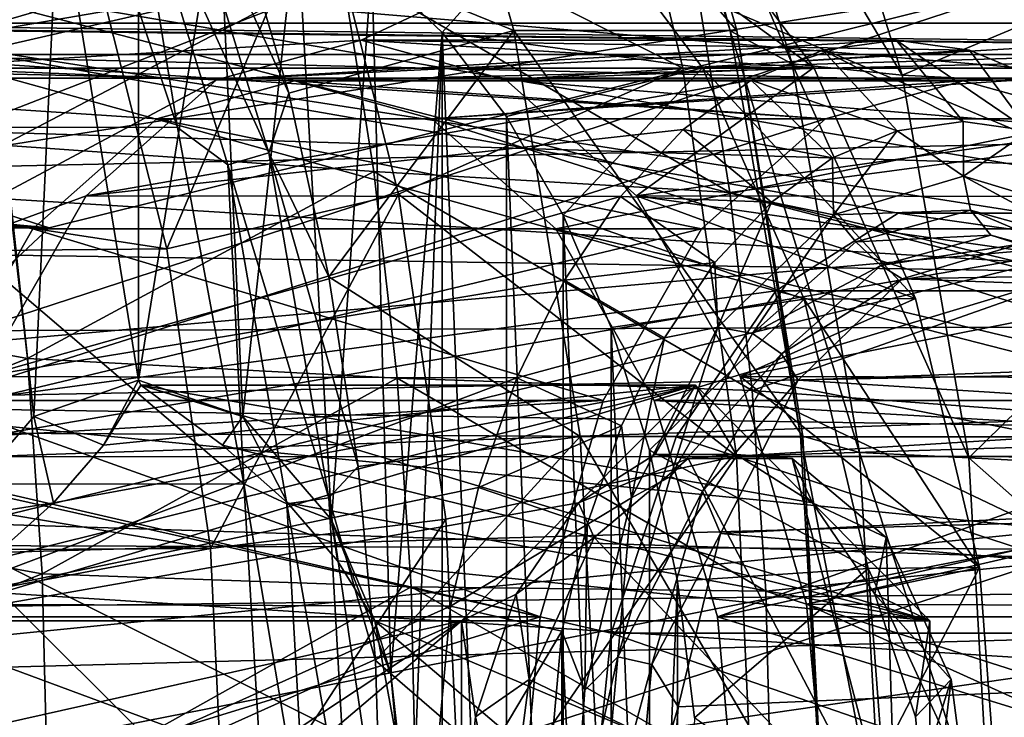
# Model space of a CAD drawing. Header units: metres. Extents: x -62 to 150, y -92 to 92.
# Tile 75 of 256: x -2.65 to 0.97, y -59.49 to -56.93. Entities that reach past the tile are written whole.
import ezdxf

# ---------------------------------------------------------------- set-up
doc = ezdxf.new("R2010")
doc.units = ezdxf.units.M
doc.layers.add('solid_500615', color=7, linetype='CONTINUOUS')

msp = doc.modelspace()

# ---------------------------------------------------------------- linework, layer by layer
at = {"layer": 'solid_500615'}
for points in [[(0.279807, -55.210014, -4.118794), (-4.111371, -56.756268, -6.231096), (-3.962715, -56.994797, -6.443398)], [(0.743031, -55.927788, -4.780346), (0.279807, -55.210014, -4.118794), (-3.962715, -56.994797, -6.443398)], [(3.672187, -57.323364, 8.293367), (-2.750677, -55.262112, 7.415268), (-3.175293, -56.748825, 8.021683)], [(3.672187, -57.323364, 8.293367), (3.869284, -56.795685, 8.011883), (-2.750677, -55.262112, 7.415268)], [(-3.420184, -56.93866, 6.627976), (-2.996173, -55.555531, 6.022426), (5.058486, -56.93866, -5.480821)], [(-2.996173, -55.555531, 6.022426), (4.634476, -55.555531, -4.87527), (5.058486, -56.93866, -5.480821)], [(-1.228107, -55.577969, -9.578485), (-0.831799, -56.965569, -10.144473), (-1.846866, -56.551918, -8.60412)], [(-0.408963, -55.577946, -9.004897), (-0.012644, -56.965584, -9.570901), (-1.228107, -55.577969, -9.578485)], [(-0.012644, -56.965584, -9.570901), (-0.831799, -56.965569, -10.144473), (-1.228107, -55.577969, -9.578485)], [(-0.037017, -56.966644, -8.965833), (-0.408963, -55.577946, -9.004897), (-0.457157, -55.596252, -8.365811)], [(-0.037017, -56.966644, -8.965833), (-0.012644, -56.965584, -9.570901), (-0.408963, -55.577946, -9.004897)], [(-0.457157, -55.596252, -8.365811), (-0.21269, -55.771767, -7.873969), (0.190705, -57.08754, -8.450076)], [(-0.037017, -56.966644, -8.965833), (-0.457157, -55.596252, -8.365811), (0.190705, -57.08754, -8.450076)], [(-5.718671, -57.053429, 4.680215), (-5.310536, -55.722164, 4.097338), (2.442062, -57.053429, -6.974519)], [(-5.310536, -55.722164, 4.097338), (2.033926, -55.722164, -6.391641), (2.442062, -57.053429, -6.974519)], [(-3.261215, -57.053429, 6.400945), (4.899518, -57.053429, -5.25379), (4.491382, -55.722164, -4.670912)], [(-3.261215, -57.053429, 6.400945), (4.491382, -55.722164, -4.670912), (-2.85308, -55.722164, 5.818067)], [(-10.438457, -57.103935, 3.575258), (-10.115974, -55.745003, 3.114704), (12.804853, -57.102966, 19.850672)], [(-10.115974, -55.745003, 3.114704), (12.950993, -56.412342, 19.641966), (12.804853, -57.102966, 19.850672)], [(-1.540946, -56.431099, -9.131705), (-0.210521, -57.103935, -11.03175), (-0.533004, -55.745003, -10.571196)], [(-0.533004, -55.745003, -10.571196), (-0.210521, -57.103935, -11.03175), (22.71014, -55.743839, 5.704456)], [(-0.210521, -57.103935, -11.03175), (22.886908, -56.412342, 5.452006), (22.71014, -55.743839, 5.704456)], [(-0.21269, -55.771767, -7.873969), (0.197665, -55.833275, -7.474411), (0.59507, -57.129433, -8.041966)], [(0.190705, -57.08754, -8.450076), (-0.21269, -55.771767, -7.873969), (0.59507, -57.129433, -8.041966)], [(2.013044, -56.534927, -6.710507), (0.59507, -57.129433, -8.041966), (0.197665, -55.833275, -7.474411)], [(0.743031, -55.927788, -4.780346), (-3.962715, -56.994797, -6.443398), (-3.8259, -57.253967, -6.638791)], [(0.743031, -55.927788, -4.780346), (-3.8259, -57.253967, -6.638791), (-3.227154, -57.471012, -6.678474)], [(1.124056, -56.779308, -5.324507), (0.743031, -55.927788, -4.780346), (-3.227154, -57.471012, -6.678474)], [(-2.461914, -56.127693, -8.248456), (-3.361593, -57.319443, -9.716471), (-3.757131, -56.123409, -9.151585)], [(-2.461914, -56.127693, -8.248456), (-2.067614, -57.321579, -8.811575), (-3.361593, -57.319443, -9.716471)], [(-2.234663, -56.309975, -8.306474), (-2.067614, -57.321579, -8.811575), (-2.461914, -56.127693, -8.248456)], [(-2.234663, -56.309975, -8.306474), (-2.089798, -56.246521, -8.320969), (-1.731697, -57.414558, -8.832389)], [(-2.089798, -56.246521, -8.320969), (-1.846866, -56.551918, -8.60412), (-1.659263, -57.195583, -8.872045)], [(-1.731697, -57.414558, -8.832389), (-2.089798, -56.246521, -8.320969), (-1.659263, -57.195583, -8.872045)], [(-6.447383, -56.907028, 10.33134), (12.245019, -57.140041, 23.483364), (12.371492, -56.275719, 23.302795)], [(-1.882617, -57.458263, -8.809249), (-2.067614, -57.321579, -8.811575), (-2.234663, -56.309975, -8.306474)], [(-1.882617, -57.458263, -8.809249), (-2.234663, -56.309975, -8.306474), (-1.731697, -57.414558, -8.832389)], [(-2.505767, -56.436691, -1.128701), (-2.211703, -56.400002, -1.548668), (-2.211711, -58.25, -1.548655)], [(-2.211703, -56.400002, -1.548668), (-1.917639, -56.436695, -1.968634), (-2.211711, -58.25, -1.548655)], [(-0.210521, -57.103935, -11.03175), (23.033047, -57.102966, 5.243299), (22.886908, -56.412342, 5.452006)], [(-0.216663, -56.449398, -2.654432), (-3.05542, -57.100891, 1.399733), (-1.392559, -57, -0.975079)], [(-0.216663, -56.449398, -2.654432), (-2.568455, -56.449398, 0.704275), (-3.05542, -57.100891, 1.399733)], [(-2.978674, -56.450008, 0.418405), (-3.05542, -57.100891, 1.399733), (-2.568455, -56.449398, 0.704275)], [(-2.793835, -56.546021, -0.717297), (-2.505767, -56.436691, -1.128701), (-2.595751, -58.383175, -1.000189)], [(-2.505767, -56.436691, -1.128701), (-2.211711, -58.25, -1.548655), (-2.595751, -58.383175, -1.000189)], [(-2.368397, -56.727863, -9.039638), (-2.106782, -57.767693, -9.413262), (-1.540946, -56.431099, -9.131705)], [(-1.917639, -56.436695, -1.968634), (-1.827671, -58.383175, -2.097121), (-2.211711, -58.25, -1.548655)], [(-2.106782, -57.767693, -9.413262), (-1.255828, -57.565948, -9.538896), (-1.540946, -56.431099, -9.131705)], [(-1.917639, -56.436695, -1.968634), (-1.629571, -56.546028, -2.380038), (-1.827671, -58.383175, -2.097121)], [(-1.540946, -56.431099, -9.131705), (-1.255828, -57.565948, -9.538896), (-0.210521, -57.103935, -11.03175)], [(0.270302, -57.100891, -3.34989), (-0.216663, -56.449398, -2.654432), (-1.392559, -57, -0.975079)], [(-0.625562, -56.450043, -2.942188), (-0.216663, -56.449398, -2.654432), (0.270302, -57.100891, -3.34989)], [(-0.625562, -56.450043, -2.942188), (-1.094658, -56.972267, -3.143972), (-1.353367, -56.725773, -2.774497)], [(-0.138373, -57.102406, -3.637966), (-1.094658, -56.972267, -3.143972), (-0.625562, -56.450043, -2.942188)], [(-0.138373, -57.102406, -3.637966), (-0.625562, -56.450043, -2.942188), (0.270302, -57.100891, -3.34989)], [(-2.793835, -56.546021, -0.717297), (-2.595751, -58.383175, -1.000189), (-2.92146, -58.762589, -0.535028)], [(-0.831799, -56.965569, -10.144473), (-1.659263, -57.195583, -8.872045), (-1.846866, -56.551918, -8.60412)], [(-1.629571, -56.546028, -2.380038), (-1.501962, -58.762589, -2.562282), (-1.827671, -58.383175, -2.097121)], [(-1.629571, -56.546028, -2.380038), (-1.353367, -56.725773, -2.774497), (-1.501962, -58.762589, -2.562282)], [(2.013044, -56.534927, -6.710507), (2.191267, -57.211342, -6.965036), (0.59507, -57.129433, -8.041966)], [(-1.464603, -56.7337, -15.542301), (-2.708733, -57.386089, -16.24625), (-2.832689, -56.612366, -16.112886)], [(-8.385256, -56.807674, -13.304591), (-2.106782, -57.767693, -9.413262), (-2.368397, -56.727863, -9.039638)], [(-1.464603, -56.7337, -15.542301), (-1.345946, -57.483406, -15.661599), (-2.708733, -57.386089, -16.24625)], [(-1.353367, -56.725773, -2.774497), (-1.284338, -59.330448, -2.873081), (-1.501962, -58.762589, -2.562282)], [(-0.037887, -57.559738, -14.971091), (-1.345946, -57.483406, -15.661599), (-1.464603, -56.7337, -15.542301)], [(-0.152584, -56.839844, -14.864968), (-0.037887, -57.559738, -14.971091), (-1.464603, -56.7337, -15.542301)], [(-1.353367, -56.725773, -2.774497), (-1.094658, -56.972267, -3.143972), (-1.284338, -59.330448, -2.873081)], [(3.394737, -58.452179, 8.689609), (-3.175293, -56.748825, 8.021683), (-3.435988, -58.346252, 8.393993)], [(3.512888, -57.882534, 8.52087), (3.672187, -57.323364, 8.293367), (-3.175293, -56.748825, 8.021683)], [(3.394737, -58.452179, 8.689609), (3.512888, -57.882534, 8.52087), (-3.175293, -56.748825, 8.021683)], [(-8.385256, -56.807674, -13.304591), (-8.136944, -57.824799, -13.659219), (-2.106782, -57.767693, -9.413262)], [(1.124056, -56.779308, -5.324507), (-3.227154, -57.471012, -6.678474), (-2.539005, -57.690598, -6.660927)], [(1.124056, -56.779308, -5.324507), (-2.539005, -57.690598, -6.660927), (-3.009583, -58.130363, -6.99043)], [(1.411661, -57.741493, -5.73525), (1.124056, -56.779308, -5.324507), (-3.009583, -58.130363, -6.99043)], [(-0.152584, -56.839844, -14.864968), (1.070824, -56.823917, -14.072029), (1.17139, -57.398472, -14.155395)], [(-0.152584, -56.839844, -14.864968), (1.17139, -57.398472, -14.155395), (-0.037887, -57.559738, -14.971091)], [(-7.114305, -56.915993, 9.866987), (-11.543289, -57.139652, 6.827864), (12.245019, -57.140041, 23.483364)], [(-6.782117, -56.915905, 10.099541), (-7.114305, -56.915993, 9.866987), (12.245019, -57.140041, 23.483364)], [(-6.447383, -56.907028, 10.33134), (-6.782117, -56.915905, 10.099541), (12.245019, -57.140041, 23.483364)], [(-3.681258, -58.439117, 7.000828), (-3.420184, -56.93866, 6.627976), (0.130802, -57.921635, 1.556642)], [(-3.420184, -56.93866, 6.627976), (0.580086, -57.636509, 0.914998), (0.130802, -57.921635, 1.556642)], [(-3.420184, -56.93866, 6.627976), (1.058217, -57.636509, 0.232157), (0.580086, -57.636509, 0.914998)], [(-3.420184, -56.93866, 6.627976), (5.058486, -56.93866, -5.480821), (1.058217, -57.636509, 0.232157)], [(-0.831799, -56.965569, -10.144473), (-1.511259, -57.869576, -9.083417), (-1.659263, -57.195583, -8.872045)], [(-0.831799, -56.965569, -10.144473), (-0.588483, -58.456505, -10.491963), (-1.511259, -57.869576, -9.083417)], [(-1.094658, -56.972267, -3.143972), (-1.207952, -60, -2.982171), (-1.284338, -59.330448, -2.873081)], [(-1.094658, -56.972267, -3.143972), (-1.094674, -63.027748, -3.14395), (-1.207952, -60, -2.982171)], [(-1.094658, -56.972267, -3.143972), (-0.858744, -62.719547, -3.480893), (-1.094674, -63.027748, -3.14395)], [(-1.094658, -56.972267, -3.143972), (-0.85873, -57.280476, -3.480913), (-0.858744, -62.719547, -3.480893)], [(-0.138373, -57.102406, -3.637966), (-0.85873, -57.280476, -3.480913), (-1.094658, -56.972267, -3.143972)], [(0.230668, -58.456501, -9.918386), (-0.588483, -58.456505, -10.491963), (-0.831799, -56.965569, -10.144473)], [(-0.012644, -56.965584, -9.570901), (0.230668, -58.456501, -9.918386), (-0.831799, -56.965569, -10.144473)], [(0.221703, -58.453606, -9.335324), (-0.012644, -56.965584, -9.570901), (-0.037017, -56.966644, -8.965833)], [(-0.037017, -56.966644, -8.965833), (0.190705, -57.08754, -8.450076), (0.439114, -58.51524, -8.804841)], [(0.221703, -58.453606, -9.335324), (-0.037017, -56.966644, -8.965833), (0.439114, -58.51524, -8.804841)], [(0.221703, -58.453606, -9.335324), (0.230668, -58.456501, -9.918386), (-0.012644, -56.965584, -9.570901)], [(-3.05542, -57.100891, 1.399733), (-1.924294, -57.146832, -0.215683), (-1.392559, -57, -0.975079)], [(0.573394, -57, 0.401521), (-1.392559, -57, -0.975079), (-1.924294, -57.146832, -0.215683)], [(0.30366, -57.03709, 0.786741), (0.573394, -57, 0.401521), (-1.924294, -57.146832, -0.215683)], [(0.270302, -57.100891, -3.34989), (-1.392559, -57, -0.975079), (-0.860825, -57.146832, -1.734475)], [(0.843129, -57.037086, 0.0163), (-0.860825, -57.146832, -1.734475), (-1.392559, -57, -0.975079)], [(0.573394, -57, 0.401521), (0.843129, -57.037086, 0.0163), (-1.392559, -57, -0.975079)], [(0.30366, -57.03709, 0.786741), (0.819143, -57.299999, 0.573589), (0.573394, -57, 0.401521)], [(0.573394, -57, 0.401521), (0.819143, -57.299999, 0.573589), (1.061909, -57.333378, 0.226883)], [(0.573394, -57, 0.401521), (1.061909, -57.333378, 0.226883), (0.843129, -57.037086, 0.0163)], [(-5.718671, -57.053429, 4.680215), (-2.599114, -57.694283, 0.225025), (-2.96081, -58.324883, 0.741581)], [(-5.718671, -57.053429, 4.680215), (-2.143378, -57.289459, -0.425832), (-2.599114, -57.694283, 0.225025)], [(-5.718671, -57.053429, 4.680215), (-1.638305, -57.150002, -1.147152), (-2.143378, -57.289459, -0.425832)], [(-5.718671, -57.053429, 4.680215), (2.442062, -57.053429, -6.974519), (-1.638305, -57.150002, -1.147152)], [(0.314078, -57.289459, 1.294897), (-3.261215, -57.053429, 6.400945), (-3.512533, -58.497887, 6.759863)], [(0.819151, -57.150002, 0.573578), (4.899518, -57.053429, -5.25379), (-3.261215, -57.053429, 6.400945)], [(0.314078, -57.289459, 1.294897), (0.819151, -57.150002, 0.573578), (-3.261215, -57.053429, 6.400945)], [(0.040585, -57.147446, 1.162451), (0.30366, -57.03709, 0.786741), (-1.924294, -57.146832, -0.215683)], [(2.442062, -57.053429, -6.974519), (-1.133232, -57.289459, -1.868471), (-1.638305, -57.150002, -1.147152)], [(2.442062, -57.053429, -6.974519), (2.693379, -58.497887, -7.333437), (-1.133232, -57.289459, -1.868471)], [(0.843129, -57.037086, 0.0163), (1.106204, -57.147434, -0.35941), (-0.860825, -57.146832, -1.734475)], [(0.040585, -57.147446, 1.162451), (0.576377, -57.333382, 0.920295), (0.30366, -57.03709, 0.786741)], [(0.30366, -57.03709, 0.786741), (0.576377, -57.333382, 0.920295), (0.819143, -57.299999, 0.573589)], [(0.819151, -57.150002, 0.573578), (1.324225, -57.289459, -0.147742), (4.899518, -57.053429, -5.25379)], [(0.843129, -57.037086, 0.0163), (1.061909, -57.333378, 0.226883), (1.106204, -57.147434, -0.35941)], [(-3.05542, -57.100891, 1.399733), (-3.429101, -57.949886, 1.933405), (-1.924294, -57.146832, -0.215683)], [(0.270302, -57.100891, -3.34989), (-0.860825, -57.146832, -1.734475), (-0.38114, -57.572948, -2.419535)], [(0.643983, -57.949886, -3.883563), (0.270302, -57.100891, -3.34989), (-0.38114, -57.572948, -2.419535)], [(-0.138373, -57.102406, -3.637966), (0.270302, -57.100891, -3.34989), (0.643983, -57.949886, -3.883563)], [(0.190705, -57.08754, -8.450076), (0.59507, -57.129433, -8.041966), (0.839846, -58.535702, -8.391542)], [(0.439114, -58.51524, -8.804841), (0.190705, -57.08754, -8.450076), (0.839846, -58.535702, -8.391542)], [(-10.634996, -58.528721, 3.855945), (-10.438457, -57.103935, 3.575258), (12.607874, -58.533428, 20.131989)], [(-10.438457, -57.103935, 3.575258), (12.804853, -57.102966, 19.850672), (12.690246, -57.811451, 20.014349)], [(-10.438457, -57.103935, 3.575258), (12.690246, -57.811451, 20.014349), (12.607874, -58.533428, 20.131989)], [(-1.255828, -57.565948, -9.538896), (-0.013981, -58.528721, -11.312437), (-0.210521, -57.103935, -11.03175)], [(-0.138373, -57.102406, -3.637966), (-0.650392, -57.644093, -3.77845), (-0.85873, -57.280476, -3.480913)], [(0.235325, -57.952599, -4.171662), (-0.650392, -57.644093, -3.77845), (-0.138373, -57.102406, -3.637966)], [(-0.210521, -57.103935, -11.03175), (-0.013981, -58.528721, -11.312437), (23.033047, -57.102966, 5.243299)], [(0.235325, -57.952599, -4.171662), (-0.138373, -57.102406, -3.637966), (0.643983, -57.949886, -3.883563)], [(-0.013981, -58.528721, -11.312437), (23.147655, -57.811451, 5.079622), (23.033047, -57.102966, 5.243299)], [(2.191267, -57.211342, -6.965036), (0.839846, -58.535702, -8.391542), (0.59507, -57.129433, -8.041966)], [(-11.543289, -57.139652, 6.827864), (-11.52993, -57.654594, 6.959881), (12.245019, -57.140041, 23.483364)], [(-11.52993, -57.654594, 6.959881), (12.153995, -58.017937, 23.613331), (12.245019, -57.140041, 23.483364)], [(-3.429101, -57.949886, 1.933405), (-2.403979, -57.572948, 0.469378), (-1.924294, -57.146832, -0.215683)], [(0.040585, -57.147446, 1.162451), (-1.924294, -57.146832, -0.215683), (-2.403979, -57.572948, 0.469378)], [(-0.209324, -57.328346, 1.519359), (0.040585, -57.147446, 1.162451), (-2.403979, -57.572948, 0.469378)], [(0.314078, -57.289459, 1.294897), (-2.143378, -57.289459, -0.425832), (-1.638305, -57.150002, -1.147152)], [(0.819151, -57.150002, 0.573578), (-1.638305, -57.150002, -1.147152), (-1.133232, -57.289459, -1.868471)], [(0.314078, -57.289459, 1.294897), (-1.638305, -57.150002, -1.147152), (0.819151, -57.150002, 0.573578)], [(0.819151, -57.150002, 0.573578), (-1.133232, -57.289459, -1.868471), (1.324225, -57.289459, -0.147742)], [(1.356115, -57.328327, -0.71632), (-0.38114, -57.572948, -2.419535), (-0.860825, -57.146832, -1.734475)], [(1.106204, -57.147434, -0.35941), (1.356115, -57.328327, -0.71632), (-0.860825, -57.146832, -1.734475)], [(-0.209324, -57.328346, 1.519359), (0.339605, -57.432705, 1.25844), (0.040585, -57.147446, 1.162451)], [(0.040585, -57.147446, 1.162451), (0.339605, -57.432705, 1.25844), (0.576377, -57.333382, 0.920295)], [(-1.731697, -57.414558, -8.832389), (-1.659263, -57.195583, -8.872045), (-1.511259, -57.869576, -9.083417)], [(2.191267, -57.211342, -6.965036), (2.425934, -58.617153, -7.300175), (0.839846, -58.535702, -8.391542)], [(-7.259889, -57.253967, -9.043296), (-2.539005, -57.690598, -6.660927), (-3.227154, -57.471012, -6.678474)], [(-7.123664, -57.469212, -9.403026), (-2.539005, -57.690598, -6.660927), (-7.259889, -57.253967, -9.043296)], [(-0.85873, -57.280476, -3.480913), (-0.650405, -62.355934, -3.778432), (-0.858744, -62.719547, -3.480893)], [(-0.85873, -57.280476, -3.480913), (-0.650392, -57.644093, -3.77845), (-0.650405, -62.355934, -3.778432)], [(-0.141658, -57.694283, 1.945755), (0.314078, -57.289459, 1.294897), (-3.512533, -58.497887, 6.759863)], [(-0.141658, -57.694283, 1.945755), (-2.599114, -57.694283, 0.225025), (-2.143378, -57.289459, -0.425832)], [(-0.141658, -57.694283, 1.945755), (-2.143378, -57.289459, -0.425832), (0.314078, -57.289459, 1.294897)], [(2.693379, -58.497887, -7.333437), (-0.677496, -57.694283, -2.519329), (-1.133232, -57.289459, -1.868471)], [(1.324225, -57.289459, -0.147742), (-1.133232, -57.289459, -1.868471), (-0.677496, -57.694283, -2.519329)], [(1.324225, -57.289459, -0.147742), (-0.677496, -57.694283, -2.519329), (1.77996, -57.694283, -0.7986)], [(0.821221, -57.500046, 0.570621), (0.819143, -57.299999, 0.573589), (0.576377, -57.333382, 0.920295)], [(0.821221, -57.500046, 0.570621), (1.061909, -57.333378, 0.226883), (0.819143, -57.299999, 0.573589)], [(-1.824193, -58.631092, -9.159215), (-3.117589, -58.631424, -10.064946), (-3.361593, -57.319443, -9.716471)], [(-2.067614, -57.321579, -8.811575), (-1.824193, -58.631092, -9.159215), (-3.361593, -57.319443, -9.716471)], [(-0.439851, -57.575279, 1.848585), (-0.209324, -57.328346, 1.519359), (-2.403979, -57.572948, 0.469378)], [(-1.882617, -57.458263, -8.809249), (-1.824193, -58.631092, -9.159215), (-2.067614, -57.321579, -8.811575)], [(-0.439851, -57.575279, 1.848585), (0.114683, -57.59552, 1.579663), (-0.209324, -57.328346, 1.519359)], [(1.356115, -57.328327, -0.71632), (1.586644, -57.575256, -1.045549), (-0.38114, -57.572948, -2.419535)], [(-0.209324, -57.328346, 1.519359), (0.114683, -57.59552, 1.579663), (0.339605, -57.432705, 1.25844)], [(0.342901, -57.641941, 1.253733), (0.576377, -57.333382, 0.920295), (0.339605, -57.432705, 1.25844)], [(0.342901, -57.641941, 1.253733), (0.821221, -57.500046, 0.570621), (0.576377, -57.333382, 0.920295)], [(0.821221, -57.500046, 0.570621), (1.299313, -57.644352, -0.112165), (1.061909, -57.333378, 0.226883)], [(-2.708733, -57.386089, -16.24625), (-2.619719, -58.169888, -16.342834), (-4.040087, -57.90942, -16.810215)], [(-1.345946, -57.483406, -15.661599), (-2.619719, -58.169888, -16.342834), (-2.708733, -57.386089, -16.24625)], [(-1.882617, -57.458263, -8.809249), (-1.731697, -57.414558, -8.832389), (-1.51118, -58.681953, -9.147321)], [(-1.731697, -57.414558, -8.832389), (-1.511259, -57.869576, -9.083417), (-1.404392, -58.5667, -9.236039)], [(-1.51118, -58.681953, -9.147321), (-1.731697, -57.414558, -8.832389), (-1.404392, -58.5667, -9.236039)], [(-0.037887, -57.559738, -14.971091), (1.17139, -57.398472, -14.155395), (1.236956, -57.867943, -14.210041)], [(-1.665827, -58.704235, -9.118856), (-1.824193, -58.631092, -9.159215), (-1.882617, -57.458263, -8.809249)], [(-1.665827, -58.704235, -9.118856), (-1.882617, -57.458263, -8.809249), (-1.51118, -58.681953, -9.147321)], [(0.342901, -57.641941, 1.253733), (0.339605, -57.432705, 1.25844), (0.114683, -57.59552, 1.579663)], [(-7.123664, -57.469212, -9.403026), (-7.000534, -57.690598, -9.784923), (-2.539005, -57.690598, -6.660927)], [(-1.345946, -57.483406, -15.661599), (-1.261038, -58.242294, -15.747828), (-2.619719, -58.169888, -16.342834)], [(0.044308, -58.287796, -15.04808), (-1.261038, -58.242294, -15.747828), (-1.345946, -57.483406, -15.661599)], [(-0.037887, -57.559738, -14.971091), (0.044308, -58.287796, -15.04808), (-1.345946, -57.483406, -15.661599)], [(0.846534, -57.624886, 0.592751), (0.821221, -57.500046, 0.570621), (0.342901, -57.641941, 1.253733)], [(1.267511, -57.741135, -0.008466), (1.299313, -57.644352, -0.112165), (0.821221, -57.500046, 0.570621)], [(0.846534, -57.624886, 0.592751), (1.267511, -57.741135, -0.008466), (0.821221, -57.500046, 0.570621)], [(-2.106782, -57.767693, -9.413262), (-1.946903, -58.868412, -9.641593), (-1.255828, -57.565948, -9.538896)], [(-1.946903, -58.868412, -9.641593), (-1.08197, -58.760662, -9.78719), (-1.255828, -57.565948, -9.538896)], [(-1.255828, -57.565948, -9.538896), (-1.08197, -58.760662, -9.78719), (-0.013981, -58.528721, -11.312437)], [(-0.037887, -57.559738, -14.971091), (1.236956, -57.867943, -14.210041), (0.044308, -58.287796, -15.04808)], [(-3.429101, -57.949886, 1.933405), (-2.784658, -58.236645, 1.013045), (-2.403979, -57.572948, 0.469378)], [(-0.439851, -57.575279, 1.848585), (-2.403979, -57.572948, 0.469378), (-2.784658, -58.236645, 1.013045)], [(-0.645293, -57.882099, 2.141986), (-0.439851, -57.575279, 1.848585), (-2.784658, -58.236645, 1.013045)], [(-0.645293, -57.882099, 2.141986), (-0.092794, -57.817772, 1.87597), (-0.439851, -57.575279, 1.848585)], [(-0.439851, -57.575279, 1.848585), (-0.092794, -57.817772, 1.87597), (0.114683, -57.59552, 1.579663)], [(0.643983, -57.949886, -3.883563), (-0.38114, -57.572948, -2.419535), (-0.00046, -58.236645, -2.963203)], [(1.792088, -57.882072, -1.338954), (-0.00046, -58.236645, -2.963203), (-0.38114, -57.572948, -2.419535)], [(1.586644, -57.575256, -1.045549), (1.792088, -57.882072, -1.338954), (-0.38114, -57.572948, -2.419535)], [(-0.081701, -58.05505, 1.860128), (0.114683, -57.59552, 1.579663), (-0.092794, -57.817772, 1.87597)], [(-0.081701, -58.05505, 1.860128), (0.342901, -57.641941, 1.253733), (0.114683, -57.59552, 1.579663)], [(0.045789, -58.078491, 1.736334), (0.342901, -57.641941, 1.253733), (-0.081701, -58.05505, 1.860128)], [(0.045789, -58.078491, 1.736334), (0.425557, -57.741135, 1.193968), (0.342901, -57.641941, 1.253733)], [(2.588259, -57.921635, 3.277371), (0.130802, -57.921635, 1.556642), (0.580086, -57.636509, 0.914998)], [(0.425557, -57.741135, 1.193968), (0.846534, -57.624886, 0.592751), (0.342901, -57.641941, 1.253733)], [(0.921545, -57.716507, 0.645275), (0.846534, -57.624886, 0.592751), (0.425557, -57.741135, 1.193968)], [(3.037542, -57.636509, 2.635727), (0.580086, -57.636509, 0.914998), (1.058217, -57.636509, 0.232157)], [(2.588259, -57.921635, 3.277371), (0.580086, -57.636509, 0.914998), (3.037542, -57.636509, 2.635727)], [(1.326283, -57.82827, 0.067249), (1.267511, -57.741135, -0.008466), (0.846534, -57.624886, 0.592751)], [(0.921545, -57.716507, 0.645275), (1.326283, -57.82827, 0.067249), (0.846534, -57.624886, 0.592751)], [(-11.52993, -57.654594, 6.959881), (-11.520312, -58.09679, 7.050531), (12.153995, -58.017937, 23.613331)], [(-0.650392, -57.644093, -3.77845), (-0.473865, -61.944237, -4.030557), (-0.650405, -62.355934, -3.778432)], [(-0.650392, -57.644093, -3.77845), (-0.473854, -58.055794, -4.030573), (-0.473865, -61.944237, -4.030557)], [(0.235325, -57.952599, -4.171662), (-0.473854, -58.055794, -4.030573), (-0.650392, -57.644093, -3.77845)], [(-7.000534, -57.690598, -9.784923), (-3.009583, -58.130363, -6.99043), (-2.539005, -57.690598, -6.660927)], [(-0.503354, -58.324883, 2.46231), (-0.141658, -57.694283, 1.945755), (-3.512533, -58.497887, 6.759863)], [(-0.503354, -58.324883, 2.46231), (-2.96081, -58.324883, 0.741581), (-2.599114, -57.694283, 0.225025)], [(-0.503354, -58.324883, 2.46231), (-2.599114, -57.694283, 0.225025), (-0.141658, -57.694283, 1.945755)], [(2.693379, -58.497887, -7.333437), (-0.3158, -58.324883, -3.035884), (-0.677496, -57.694283, -2.519329)], [(1.77996, -57.694283, -0.7986), (-0.677496, -57.694283, -2.519329), (-0.3158, -58.324883, -3.035884)], [(1.77996, -57.694283, -0.7986), (-0.3158, -58.324883, -3.035884), (2.141656, -58.324883, -1.315155)], [(1.411661, -57.741493, -5.73525), (-3.392124, -58.563858, -7.258287), (-3.331792, -58.900021, -7.34445)], [(1.411661, -57.741493, -5.73525), (-3.009583, -58.130363, -6.99043), (-3.392124, -58.563858, -7.258287)], [(1.591966, -58.759308, -5.992751), (1.411661, -57.741493, -5.73525), (-3.331792, -58.900021, -7.34445)], [(0.516808, -57.82827, 1.2233), (0.425557, -57.741135, 1.193968), (0.045789, -58.078491, 1.736334)], [(0.516808, -57.82827, 1.2233), (0.921545, -57.716507, 0.645275), (0.425557, -57.741135, 1.193968)], [(0.516808, -57.82827, 1.2233), (1.025822, -57.750004, 0.714282), (0.921545, -57.716507, 0.645275)], [(0.516808, -57.82827, 1.2233), (0.59539, -57.877674, 1.329004), (1.025822, -57.750004, 0.714282)], [(1.025822, -57.750004, 0.714282), (0.59539, -57.877674, 1.329004), (5.837406, -57.784248, 4.564827)], [(0.921545, -57.716507, 0.645275), (1.025822, -57.750004, 0.714282), (1.326283, -57.82827, 0.067249)], [(-8.136944, -57.824799, -13.659219), (-1.946903, -58.868412, -9.641593), (-2.106782, -57.767693, -9.413262)], [(0.59539, -57.877674, 1.329004), (5.415886, -58.05201, 5.166819), (5.837406, -57.784248, 4.564827)], [(-8.136944, -57.824799, -13.659219), (-7.985341, -58.898155, -13.87573), (-1.946903, -58.868412, -9.641593)], [(-0.645293, -57.882099, 2.141986), (-0.277693, -58.093918, 2.140034), (-0.092794, -57.817772, 1.87597)], [(-0.081701, -58.05505, 1.860128), (-0.092794, -57.817772, 1.87597), (-0.277693, -58.093918, 2.140034)], [(-0.013981, -58.528721, -11.312437), (23.230026, -58.533428, 4.961983), (23.147655, -57.811451, 5.079622)], [(0.151689, -58.152615, 1.744744), (0.516808, -57.82827, 1.2233), (0.045789, -58.078491, 1.736334)], [(0.151689, -58.152615, 1.744744), (0.59539, -57.877674, 1.329004), (0.516808, -57.82827, 1.2233)], [(-0.820689, -58.241444, 2.392479), (-0.645293, -57.882099, 2.141986), (-2.784658, -58.236645, 1.013045)], [(-0.588483, -58.456505, -10.491963), (-1.404392, -58.5667, -9.236039), (-1.511259, -57.869576, -9.083417)], [(-0.820689, -58.241444, 2.392479), (-0.277693, -58.093918, 2.140034), (-0.645293, -57.882099, 2.141986)], [(1.792088, -57.882072, -1.338954), (1.967487, -58.241409, -1.589449), (-0.00046, -58.236645, -2.963203)], [(0.044308, -58.287796, -15.04808), (1.236956, -57.867943, -14.210041), (1.291433, -58.379692, -14.256332)], [(0.151689, -58.152615, 1.744744), (0.213247, -58.249344, 1.874761), (0.59539, -57.877674, 1.329004)], [(0.59539, -57.877674, 1.329004), (0.213247, -58.249344, 1.874761), (5.415886, -58.05201, 5.166819)], [(-2.619719, -58.169888, -16.342834), (-3.974808, -58.706493, -16.885162), (-4.040087, -57.90942, -16.810215)], [(-3.681258, -58.439117, 7.000828), (0.130802, -57.921635, 1.556642), (-0.235428, -58.457455, 2.079673)], [(2.222028, -58.457455, 3.800402), (-0.235428, -58.457455, 2.079673), (0.130802, -57.921635, 1.556642)], [(2.222028, -58.457455, 3.800402), (0.130802, -57.921635, 1.556642), (2.588259, -57.921635, 3.277371)], [(0.235325, -57.952599, -4.171662), (-0.332715, -58.507256, -4.23214), (-0.473854, -58.055794, -4.030573)], [(0.469922, -58.942265, -4.506702), (-0.332715, -58.507256, -4.23214), (0.235325, -57.952599, -4.171662)], [(0.878939, -58.938667, -4.219114), (0.643983, -57.949886, -3.883563), (-0.00046, -58.236645, -2.963203)], [(0.235325, -57.952599, -4.171662), (0.643983, -57.949886, -3.883563), (0.878939, -58.938667, -4.219114)], [(0.469922, -58.942265, -4.506702), (0.235325, -57.952599, -4.171662), (0.878939, -58.938667, -4.219114)], [(-11.520312, -58.09679, 7.050531), (-11.513503, -58.475662, 7.1117), (12.153995, -58.017937, 23.613331)], [(-11.513503, -58.475662, 7.1117), (-11.50848, -58.829842, 7.155124), (12.153995, -58.017937, 23.613331)], [(-11.50848, -58.829842, 7.155124), (12.098936, -58.904903, 23.691938), (12.153995, -58.017937, 23.613331)], [(-0.473854, -58.055794, -4.030573), (-0.332724, -61.492775, -4.232128), (-0.473865, -61.944237, -4.030557)], [(-0.473854, -58.055794, -4.030573), (-0.332715, -58.507256, -4.23214), (-0.332724, -61.492775, -4.232128)], [(-0.399056, -58.681572, 2.313358), (-0.081701, -58.05505, 1.860128), (-0.277693, -58.093918, 2.140034)], [(-0.255597, -58.603943, 2.166758), (-0.081701, -58.05505, 1.860128), (-0.399056, -58.681572, 2.313358)], [(-0.255597, -58.603943, 2.166758), (0.045789, -58.078491, 1.736334), (-0.081701, -58.05505, 1.860128)], [(0.213247, -58.249344, 1.874761), (5.072409, -58.555183, 5.657356), (5.415886, -58.05201, 5.166819)], [(-0.820689, -58.241444, 2.392479), (-0.43555, -58.417336, 2.365477), (-0.277693, -58.093918, 2.140034)], [(-0.399056, -58.681572, 2.313358), (-0.277693, -58.093918, 2.140034), (-0.43555, -58.417336, 2.365477)], [(0.151689, -58.152615, 1.744744), (0.045789, -58.078491, 1.736334), (-0.255597, -58.603943, 2.166758)], [(-2.619719, -58.169888, -16.342834), (-2.565309, -58.961407, -16.402014), (-3.974808, -58.706493, -16.885162)], [(-1.261038, -58.242294, -15.747828), (-2.565309, -58.961407, -16.402014), (-2.619719, -58.169888, -16.342834)], [(-0.138071, -58.657795, 2.158564), (0.151689, -58.152615, 1.744744), (-0.255597, -58.603943, 2.166758)], [(-0.138071, -58.657795, 2.158564), (0.213247, -58.249344, 1.874761), (0.151689, -58.152615, 1.744744)], [(-0.820689, -58.241444, 2.392479), (-2.784658, -58.236645, 1.013045), (-3.02907, -59.072948, 1.362101)], [(-0.961689, -58.644596, 2.593847), (-0.820689, -58.241444, 2.392479), (-3.02907, -59.072948, 1.362101)], [(-2.340363, -58.488358, -1.172699), (-2.595751, -58.383175, -1.000189), (-2.211711, -58.25, -1.548655)], [(-1.261038, -58.242294, -15.747828), (-1.209532, -59.009434, -15.800425), (-2.565309, -58.961407, -16.402014)], [(-2.203223, -58.267948, -1.542711), (-2.340363, -58.488358, -1.172699), (-2.211711, -58.25, -1.548655)], [(-2.203223, -58.267948, -1.542711), (-2.211711, -58.25, -1.548655), (-1.827671, -58.383175, -2.097121)], [(0.09441, -59.024723, -15.095473), (-1.209532, -59.009434, -15.800425), (-1.261038, -58.242294, -15.747828)], [(0.044308, -58.287796, -15.04808), (0.09441, -59.024723, -15.095473), (-1.261038, -58.242294, -15.747828)], [(-0.961689, -58.644596, 2.593847), (-0.43555, -58.417336, 2.365477), (-0.820689, -58.241444, 2.392479)], [(-0.138071, -58.657795, 2.158564), (-0.072458, -58.813145, 2.282789), (0.213247, -58.249344, 1.874761)], [(0.213247, -58.249344, 1.874761), (-0.072458, -58.813145, 2.282789), (5.072409, -58.555183, 5.657356)], [(0.878939, -58.938667, -4.219114), (-0.00046, -58.236645, -2.963203), (0.243952, -59.072948, -3.312258)], [(2.10849, -58.644562, -1.790823), (0.243952, -59.072948, -3.312258), (-0.00046, -58.236645, -2.963203)], [(1.967487, -58.241409, -1.589449), (2.10849, -58.644562, -1.790823), (-0.00046, -58.236645, -2.963203)], [(-0.163831, -58.267948, -0.114714), (-0.594014, -58.700962, 0.49965), (-3.063587, -59.133976, -0.313983)], [(-0.163831, -58.267948, -0.114714), (-3.063587, -59.133976, -0.313983), (-2.762794, -58.913567, -0.569405)], [(-0.163831, -58.267948, -0.114714), (-2.762794, -58.913567, -0.569405), (-2.523689, -58.700962, -0.851524)], [(-0.163831, -58.267948, -0.114714), (-2.523689, -58.700962, -0.851524), (-2.340363, -58.488358, -1.172699)], [(-0.163831, -58.267948, -0.114714), (-2.340363, -58.488358, -1.172699), (-2.203223, -58.267948, -1.542711)], [(-1.902429, -58.488358, -1.798133), (-2.203223, -58.267948, -1.542711), (-1.827671, -58.383175, -2.097121)], [(-0.163831, -58.267948, -0.114714), (-2.203223, -58.267948, -1.542711), (0.266351, -58.700962, -0.729078)], [(0.696534, -59.133976, -1.343442), (0.266351, -58.700962, -0.729078), (-2.203223, -58.267948, -1.542711)], [(0.696534, -59.133976, -1.343442), (-2.203223, -58.267948, -1.542711), (-1.902429, -58.488358, -1.798133)], [(-0.163831, -58.267948, -0.114714), (-0.313229, -58.522789, 0.098649), (-0.594014, -58.700962, 0.49965)], [(-0.163831, -58.267948, -0.114714), (-0.014433, -58.522789, -0.328077), (-0.313229, -58.522789, 0.098649)], [(-0.163831, -58.267948, -0.114714), (0.266351, -58.700962, -0.729078), (-0.014433, -58.522789, -0.328077)], [(0.044308, -58.287796, -15.04808), (1.291433, -58.379692, -14.256332), (1.329294, -58.899815, -14.289094)], [(0.044308, -58.287796, -15.04808), (1.329294, -58.899815, -14.289094), (0.09441, -59.024723, -15.095473)], [(-0.735551, -59.119431, 2.793923), (-0.503354, -58.324883, 2.46231), (-3.512533, -58.497887, 6.759863)], [(-0.735551, -59.119431, 2.793923), (-3.193007, -59.119431, 1.073194), (-2.96081, -58.324883, 0.741581)], [(-0.735551, -59.119431, 2.793923), (-2.96081, -58.324883, 0.741581), (-0.503354, -58.324883, 2.46231)], [(2.693379, -58.497887, -7.333437), (-0.083602, -59.119431, -3.367497), (-0.3158, -58.324883, -3.035884)], [(2.141656, -58.324883, -1.315155), (-0.3158, -58.324883, -3.035884), (-0.083602, -59.119431, -3.367497)], [(2.141656, -58.324883, -1.315155), (-0.083602, -59.119431, -3.367497), (2.373854, -59.119431, -1.646768)], [(3.317372, -59.008724, 8.800097), (-3.435988, -58.346252, 8.393993), (-3.523885, -60, 8.519523)], [(3.317372, -59.008724, 8.800097), (3.394737, -58.452179, 8.689609), (-3.435988, -58.346252, 8.393993)], [(-2.523689, -58.700962, -0.851524), (-2.92146, -58.762589, -0.535028), (-2.595751, -58.383175, -1.000189)], [(-2.340363, -58.488358, -1.172699), (-2.523689, -58.700962, -0.851524), (-2.595751, -58.383175, -1.000189)], [(-1.663324, -58.700962, -2.080252), (-1.902429, -58.488358, -1.798133), (-1.827671, -58.383175, -2.097121)], [(-1.663324, -58.700962, -2.080252), (-1.827671, -58.383175, -2.097121), (-1.501962, -58.762589, -2.562282)], [(-3.681258, -58.439117, 7.000828), (-0.557432, -60, 2.539542), (-3.76946, -60, 7.126794)], [(-3.681258, -58.439117, 7.000828), (-0.474438, -59.179283, 2.421014), (-0.557432, -60, 2.539542)], [(-3.681258, -58.439117, 7.000828), (-0.235428, -58.457455, 2.079673), (-0.474438, -59.179283, 2.421014)], [(-0.961689, -58.644596, 2.593847), (-0.562448, -58.780186, 2.546706), (-0.43555, -58.417336, 2.365477)], [(-0.399056, -58.681572, 2.313358), (-0.43555, -58.417336, 2.365477), (-0.562448, -58.780186, 2.546706)], [(-0.588483, -58.456505, -10.491963), (-1.339805, -59.279419, -9.328279), (-1.404392, -58.5667, -9.236039)], [(-0.588483, -58.456505, -10.491963), (-0.506447, -60, -10.609123), (-1.339805, -59.279419, -9.328279)], [(0.230668, -58.456501, -9.918386), (0.312705, -60, -10.035546), (-0.588483, -58.456505, -10.491963)], [(0.312705, -60, -10.035546), (-0.506447, -60, -10.609123), (-0.588483, -58.456505, -10.491963)], [(1.983018, -59.179283, 4.141744), (-0.474438, -59.179283, 2.421014), (-0.235428, -58.457455, 2.079673)], [(1.983018, -59.179283, 4.141744), (-0.235428, -58.457455, 2.079673), (2.222028, -58.457455, 3.800402)], [(0.309063, -59.999992, -9.460087), (0.230668, -58.456501, -9.918386), (0.221703, -58.453606, -9.335324)], [(0.221703, -58.453606, -9.335324), (0.439114, -58.51524, -8.804841), (0.522992, -59.999992, -8.924632)], [(0.309063, -59.999992, -9.460087), (0.221703, -58.453606, -9.335324), (0.522992, -59.999992, -8.924632)], [(0.309063, -59.999992, -9.460087), (0.312705, -60, -10.035546), (0.230668, -58.456501, -9.918386)], [(-0.735551, -59.119431, 2.793923), (-3.512533, -58.497887, 6.759863), (-3.597387, -60, 6.881048)], [(0.696534, -59.133976, -1.343442), (-1.902429, -58.488358, -1.798133), (-1.663324, -58.700962, -2.080252)], [(-0.332715, -58.507256, -4.23214), (-0.229957, -58.988857, -4.378893), (-0.332724, -61.492775, -4.232128)], [(0.469922, -58.942265, -4.506702), (-0.229957, -58.988857, -4.378893), (-0.332715, -58.507256, -4.23214)], [(2.693379, -58.497887, -7.333437), (2.778234, -60, -7.454623), (-0.083602, -59.119431, -3.367497)], [(-10.701768, -60, 3.951305), (-10.634996, -58.528721, 3.855945), (12.541671, -60, 20.226536)], [(-10.634996, -58.528721, 3.855945), (12.607874, -58.533428, 20.131989), (12.558248, -59.264446, 20.202862)], [(-10.634996, -58.528721, 3.855945), (12.558248, -59.264446, 20.202862), (12.541671, -60, 20.226536)], [(-1.08197, -58.760662, -9.78719), (-1.022666, -60, -9.871886), (-0.013981, -58.528721, -11.312437)], [(-1.022666, -60, -9.871886), (0.05279, -60, -11.407796), (-0.013981, -58.528721, -11.312437)], [(-0.594014, -58.700962, 0.49965), (-0.313229, -58.522789, 0.098649), (-0.19145, -58.537609, 0.273419)], [(-0.594014, -58.700962, 0.49965), (-0.19145, -58.537609, 0.273419), (-0.536429, -58.827251, 0.7661)], [(-0.536429, -58.827251, 0.7661), (-0.19145, -58.537609, 0.273419), (0.572965, -60, 0.401196)], [(-0.313229, -58.522789, 0.098649), (-0.014433, -58.522789, -0.328077), (-0.19145, -58.537609, 0.273419)], [(-0.014433, -58.522789, -0.328077), (0.191448, -58.537609, -0.273417), (-0.19145, -58.537609, 0.273419)], [(-0.19145, -58.537609, 0.273419), (0.191448, -58.537609, -0.273417), (0.572965, -60, 0.401196)], [(-0.014433, -58.522789, -0.328077), (0.266351, -58.700962, -0.729078), (0.191448, -58.537609, -0.273417)], [(-0.013981, -58.528721, -11.312437), (0.05279, -60, -11.407796), (23.230026, -58.533428, 4.961983)], [(0.05279, -60, -11.407796), (23.279654, -59.264446, 4.891109), (23.230026, -58.533428, 4.961983)], [(0.191448, -58.537609, -0.273417), (0.536428, -58.827251, -0.766098), (0.572965, -60, 0.401196)], [(0.266351, -58.700962, -0.729078), (0.536428, -58.827251, -0.766098), (0.191448, -58.537609, -0.273417)], [(0.439114, -58.51524, -8.804841), (0.839846, -58.535702, -8.391542), (0.922634, -60, -8.509772)], [(0.522992, -59.999992, -8.924632), (0.439114, -58.51524, -8.804841), (0.922634, -60, -8.509772)], [(2.499688, -60, -7.405508), (0.922634, -60, -8.509772), (0.839846, -58.535702, -8.391542)], [(2.425934, -58.617153, -7.300175), (2.499688, -60, -7.405508), (0.839846, -58.535702, -8.391542)], [(-1.51118, -58.681953, -9.147321), (-1.404392, -58.5667, -9.236039), (-1.339805, -59.279419, -9.328279)], [(-0.072458, -58.813145, 2.282789), (4.848483, -59.232971, 5.977157), (5.072409, -58.555183, 5.657356)], [(-0.449099, -59.266048, 2.443107), (-0.255597, -58.603943, 2.166758), (-0.399056, -58.681572, 2.313358)], [(-0.138071, -58.657795, 2.158564), (-0.255597, -58.603943, 2.166758), (-0.449099, -59.266048, 2.443107)], [(-1.824193, -58.631092, -9.159215), (-1.741872, -60, -9.276782), (-3.117589, -58.631424, -10.064946)], [(-1.741872, -60, -9.276782), (-3.035307, -60, -10.182456), (-3.117589, -58.631424, -10.064946)], [(-1.064507, -59.080505, 2.740687), (-0.961689, -58.644596, 2.593847), (-3.02907, -59.072948, 1.362101)], [(-1.592626, -60, -9.223398), (-1.741872, -60, -9.276782), (-1.824193, -58.631092, -9.159215)], [(-1.592626, -60, -9.223398), (-1.824193, -58.631092, -9.159215), (-1.665827, -58.704235, -9.118856)], [(-1.064507, -59.080505, 2.740687), (-0.562448, -58.780186, 2.546706), (-0.961689, -58.644596, 2.593847)], [(2.10849, -58.644562, -1.790823), (2.211313, -59.080475, -1.937669), (0.243952, -59.072948, -3.312258)], [(-1.665827, -58.704235, -9.118856), (-1.51118, -58.681953, -9.147321), (-1.436721, -60, -9.25366)], [(-1.51118, -58.681953, -9.147321), (-1.339805, -59.279419, -9.328279), (-1.318198, -60, -9.359137)], [(-1.436721, -60, -9.25366), (-1.51118, -58.681953, -9.147321), (-1.318198, -60, -9.359137)], [(-0.571144, -59.388634, 2.559124), (-0.399056, -58.681572, 2.313358), (-0.562448, -58.780186, 2.546706)], [(-0.449099, -59.266048, 2.443107), (-0.399056, -58.681572, 2.313358), (-0.571144, -59.388634, 2.559124)], [(-0.324109, -59.294361, 2.424253), (-0.138071, -58.657795, 2.158564), (-0.449099, -59.266048, 2.443107)], [(-0.324109, -59.294361, 2.424253), (-0.072458, -58.813145, 2.282789), (-0.138071, -58.657795, 2.158564)], [(-2.565309, -58.961407, -16.402014), (-3.94434, -59.507519, -16.92001), (-3.974808, -58.706493, -16.885162)], [(-1.024196, -59.133976, 1.114014), (-3.063587, -59.133976, -0.313983), (-0.594014, -58.700962, 0.49965)], [(-2.523689, -58.700962, -0.851524), (-2.762794, -58.913567, -0.569405), (-2.92146, -58.762589, -0.535028)], [(-1.592626, -60, -9.223398), (-1.665827, -58.704235, -9.118856), (-1.436721, -60, -9.25366)], [(-1.479998, -58.913567, -2.401427), (-1.663324, -58.700962, -2.080252), (-1.501962, -58.762589, -2.562282)], [(0.696534, -59.133976, -1.343442), (-1.663324, -58.700962, -2.080252), (-1.479998, -58.913567, -2.401427)], [(-1.024196, -59.133976, 1.114014), (-0.594014, -58.700962, 0.49965), (-0.822882, -59.035763, 0.826507)], [(-0.822882, -59.035763, 0.826507), (-0.594014, -58.700962, 0.49965), (-0.536429, -58.827251, 0.7661)], [(0.266351, -58.700962, -0.729078), (0.495219, -59.035763, -1.055936), (0.536428, -58.827251, -0.766098)], [(0.696534, -59.133976, -1.343442), (0.495219, -59.035763, -1.055936), (0.266351, -58.700962, -0.729078)], [(1.591966, -58.759308, -5.992751), (-3.331792, -58.900021, -7.34445), (-3.287634, -59.243732, -7.407514)], [(1.591966, -58.759308, -5.992751), (-3.287634, -59.243732, -7.407514), (-2.780546, -59.619308, -7.317156)], [(1.591966, -58.759308, -5.992751), (-2.780546, -59.619308, -7.317156), (-2.184075, -60, -7.16782)], [(1.591966, -58.759308, -5.992751), (-2.184075, -60, -7.16782), (1.666948, -60, -6.099837)], [(-1.946903, -58.868412, -9.641593), (-1.893121, -60, -9.718401), (-1.08197, -58.760662, -9.78719)], [(-1.893121, -60, -9.718401), (-1.022666, -60, -9.871886), (-1.08197, -58.760662, -9.78719)], [(-1.342858, -59.133976, -2.771439), (-1.501962, -58.762589, -2.562282), (-1.284338, -59.330448, -2.873081)], [(-1.342858, -59.133976, -2.771439), (-1.479998, -58.913567, -2.401427), (-1.501962, -58.762589, -2.562282)], [(-1.064507, -59.080505, 2.740687), (-0.654981, -59.172512, 2.678857), (-0.562448, -58.780186, 2.546706)], [(-0.571144, -59.388634, 2.559124), (-0.562448, -58.780186, 2.546706), (-0.654981, -59.172512, 2.678857)], [(-11.50848, -58.829842, 7.155124), (-11.504836, -59.184582, 7.185293), (12.098936, -58.904903, 23.691938)], [(-0.822882, -59.035763, 0.826507), (-0.536429, -58.827251, 0.7661), (-0.775163, -59.349174, 1.107047)], [(-0.775163, -59.349174, 1.107047), (-0.536429, -58.827251, 0.7661), (0.572965, -60, 0.401196)], [(-0.324109, -59.294361, 2.424253), (-0.227401, -59.449615, 2.504071), (-0.072458, -58.813145, 2.282789)], [(-0.072458, -58.813145, 2.282789), (-0.227401, -59.449615, 2.504071), (4.848483, -59.232971, 5.977157)], [(0.495219, -59.035763, -1.055936), (0.775161, -59.349174, -1.107045), (0.536428, -58.827251, -0.766098)], [(0.536428, -58.827251, -0.766098), (0.775161, -59.349174, -1.107045), (0.572965, -60, 0.401196)], [(-7.985341, -58.898155, -13.87573), (-7.934367, -60, -13.948527), (-1.946903, -58.868412, -9.641593)], [(-7.934367, -60, -13.948527), (-1.893121, -60, -9.718401), (-1.946903, -58.868412, -9.641593)], [(-11.504836, -59.184582, 7.185293), (-11.502674, -59.541714, 7.20214), (12.098936, -58.904903, 23.691938)], [(-11.502674, -59.541714, 7.20214), (12.080368, -59.79636, 23.718447), (12.098936, -58.904903, 23.691938)], [(0.09441, -59.024723, -15.095473), (1.329294, -58.899815, -14.289094), (1.350139, -59.425095, -14.307391)], [(0.696534, -59.133976, -1.343442), (-1.479998, -58.913567, -2.401427), (-1.342858, -59.133976, -2.771439)], [(0.469922, -58.942265, -4.506702), (-0.16766, -59.490044, -4.467864), (-0.229957, -58.988857, -4.378893)], [(0.469922, -58.942265, -4.506702), (0.549528, -60, -4.62039), (-0.16766, -59.490044, -4.467864)], [(0.878939, -58.938667, -4.219114), (0.243952, -59.072948, -3.312258), (0.32817, -60, -3.432535)], [(0.959104, -60, -4.333602), (0.878939, -58.938667, -4.219114), (0.32817, -60, -3.432535)], [(0.469922, -58.942265, -4.506702), (0.878939, -58.938667, -4.219114), (0.959104, -60, -4.333602)], [(0.469922, -58.942265, -4.506702), (0.959104, -60, -4.333602), (0.549528, -60, -4.62039)], [(-2.565309, -58.961407, -16.402014), (-2.545782, -59.757339, -16.423203), (-3.94434, -59.507519, -16.92001)], [(-1.209532, -59.009434, -15.800425), (-2.545782, -59.757339, -16.423203), (-2.565309, -58.961407, -16.402014)], [(3.317372, -59.008724, 8.800097), (-3.523885, -60, 8.519523), (3.264715, -60, 8.875298)], [(-1.209532, -59.009434, -15.800425), (-1.191718, -59.782452, -15.818635), (-2.545782, -59.757339, -16.423203)], [(0.112148, -59.769093, -15.112349), (-1.191718, -59.782452, -15.818635), (-1.209532, -59.009434, -15.800425)], [(0.09441, -59.024723, -15.095473), (0.112148, -59.769093, -15.112349), (-1.209532, -59.009434, -15.800425)], [(-0.229957, -58.988857, -4.378893), (-0.229961, -61.011166, -4.378887), (-0.332724, -61.492775, -4.232128)], [(-0.229957, -58.988857, -4.378893), (-0.16766, -59.490044, -4.467864), (-0.229961, -61.011166, -4.378887)], [(-1.024196, -59.133976, 1.114014), (-0.822882, -59.035763, 0.826507), (-0.972293, -59.486893, 1.039889)], [(-0.972293, -59.486893, 1.039889), (-0.822882, -59.035763, 0.826507), (-0.775163, -59.349174, 1.107047)], [(0.09441, -59.024723, -15.095473), (1.350139, -59.425095, -14.307391), (0.112148, -59.769093, -15.112349)], [(0.495219, -59.035763, -1.055936), (0.644631, -59.486893, -1.269318), (0.775161, -59.349174, -1.107045)], [(0.696534, -59.133976, -1.343442), (0.644631, -59.486893, -1.269318), (0.495219, -59.035763, -1.055936)], [(-1.064507, -59.080505, 2.740687), (-3.02907, -59.072948, 1.362101), (-3.113289, -60, 1.482377)], [(-1.064507, -59.080505, 2.740687), (-3.113289, -60, 1.482377), (-1.147324, -60, 2.858961)], [(-1.064507, -59.080505, 2.740687), (-1.147324, -60, 2.858961), (-0.654981, -59.172512, 2.678857)], [(0.243952, -59.072948, -3.312258), (2.294135, -60, -2.055952), (0.32817, -60, -3.432535)], [(2.211313, -59.080475, -1.937669), (2.294135, -60, -2.055952), (0.243952, -59.072948, -3.312258)], [(-0.815542, -60, 2.908161), (-0.735551, -59.119431, 2.793923), (-3.597387, -60, 6.881048)], [(-0.815542, -60, 2.908161), (-3.272998, -60, 1.187432), (-3.193007, -59.119431, 1.073194)], [(-0.815542, -60, 2.908161), (-3.193007, -59.119431, 1.073194), (-0.735551, -59.119431, 2.793923)], [(2.778234, -60, -7.454623), (-0.003612, -60, -3.481735), (-0.083602, -59.119431, -3.367497)], [(2.373854, -59.119431, -1.646768), (-0.083602, -59.119431, -3.367497), (-0.003612, -60, -3.481735)], [(2.373854, -59.119431, -1.646768), (-0.003612, -60, -3.481735), (2.453844, -60, -1.761006)], [(-1.024196, -59.133976, 1.114014), (-1.024196, -60, 1.114014), (-3.063587, -60.866024, -0.313983)], [(-1.024196, -59.133976, 1.114014), (-2.982029, -59.572971, -0.256876), (-3.063587, -59.133976, -0.313983)], [(-1.024196, -59.133976, 1.114014), (-3.063587, -60.866024, -0.313983), (-2.982018, -60.426945, -0.256868)], [(-1.024196, -59.133976, 1.114014), (-2.953841, -60, -0.237139), (-2.982029, -59.572971, -0.256876)], [(-1.024196, -59.133976, 1.114014), (-2.982018, -60.426945, -0.256868), (-2.953841, -60, -0.237139)], [(-1.261289, -59.573055, -2.714324), (-1.342858, -59.133976, -2.771439), (-1.284338, -59.330448, -2.873081)], [(0.696534, -59.133976, -1.343442), (-1.342858, -59.133976, -2.771439), (0.696534, -60, -1.343442)], [(0.696534, -60.866024, -1.343442), (0.696534, -60, -1.343442), (-1.342858, -59.133976, -2.771439)], [(0.696534, -60.866024, -1.343442), (-1.342858, -59.133976, -2.771439), (-1.261289, -59.573055, -2.714324)], [(-1.024196, -59.133976, 1.114014), (-0.972293, -59.486893, 1.039889), (-1.024196, -60, 1.114014)], [(0.696534, -59.133976, -1.343442), (0.696534, -60, -1.343442), (0.644631, -59.486893, -1.269318)], [(-1.147324, -60, 2.858961), (-0.729505, -60, 2.785288), (-0.654981, -59.172512, 2.678857)], [(-0.654981, -59.172512, 2.678857), (-0.729505, -60, 2.785288), (-0.654977, -60.827507, 2.678851)], [(-0.61479, -60, 2.621458), (-0.654981, -59.172512, 2.678857), (-0.654977, -60.827507, 2.678851)], [(-0.61479, -60, 2.621458), (-0.571144, -59.388634, 2.559124), (-0.654981, -59.172512, 2.678857)], [(1.900024, -60, 4.260272), (-0.557432, -60, 2.539542), (-0.474438, -59.179283, 2.421014)], [(1.983018, -59.179283, 4.141744), (1.900024, -60, 4.260272), (-0.474438, -59.179283, 2.421014)], [(4.848483, -59.232971, 5.977157), (-0.266608, -60, 2.560064), (4.771177, -60, 6.087559)], [(-0.227401, -59.449615, 2.504071), (-0.266608, -60, 2.560064), (4.848483, -59.232971, 5.977157)], [(-6.721623, -59.243732, -9.812019), (-2.184075, -60, -7.16782), (-2.780546, -59.619308, -7.317156)], [(-6.675749, -59.616783, -10.042828), (-2.184075, -60, -7.16782), (-6.721623, -59.243732, -9.812019)], [(-0.449099, -59.266048, 2.443107), (-0.571144, -59.388634, 2.559124), (-0.61479, -60, 2.621458)], [(-0.515775, -60, 2.53833), (-0.449099, -59.266048, 2.443107), (-0.61479, -60, 2.621458)], [(-0.324109, -59.294361, 2.424253), (-0.449099, -59.266048, 2.443107), (-0.515775, -60, 2.53833)], [(0.05279, -60, -11.407796), (23.296228, -60, 4.867435), (23.279654, -59.264446, 4.891109)], [(-0.506447, -60, -10.609123), (-1.318198, -60, -9.359137), (-1.339805, -59.279419, -9.328279)], [(-0.388213, -60, 2.515803), (-0.324109, -59.294361, 2.424253), (-0.515775, -60, 2.53833)], [(-0.388213, -60, 2.515803), (-0.227401, -59.449615, 2.504071), (-0.324109, -59.294361, 2.424253)], [(-1.261289, -59.573055, -2.714324), (-1.284338, -59.330448, -2.873081), (-1.207952, -60, -2.982171)], [(-0.972293, -59.486893, 1.039889), (-0.775163, -59.349174, 1.107047), (-0.860365, -60, 1.228729)], [(-0.860365, -60, 1.228729), (-0.775163, -59.349174, 1.107047), (0.572965, -60, 0.401196)], [(0.775161, -59.349174, -1.107045), (0.860364, -60, -1.228727), (0.572965, -60, 0.401196)], [(0.644631, -59.486893, -1.269318), (0.696534, -60, -1.343442), (0.775161, -59.349174, -1.107045)], [(0.696534, -60, -1.343442), (0.860364, -60, -1.228727), (0.775161, -59.349174, -1.107045)], [(-0.388213, -60, 2.515803), (-0.266608, -60, 2.560064), (-0.227401, -59.449615, 2.504071)], [(0.112148, -59.769093, -15.112349), (1.350139, -59.425095, -14.307391), (1.353797, -59.950619, -14.310627)], [(-0.972293, -59.486893, 1.039889), (-0.860365, -60, 1.228729), (-1.024196, -60, 1.114014)]]:
    msp.add_3dface(points, dxfattribs=at)

doc.saveas('drawing.dxf')
